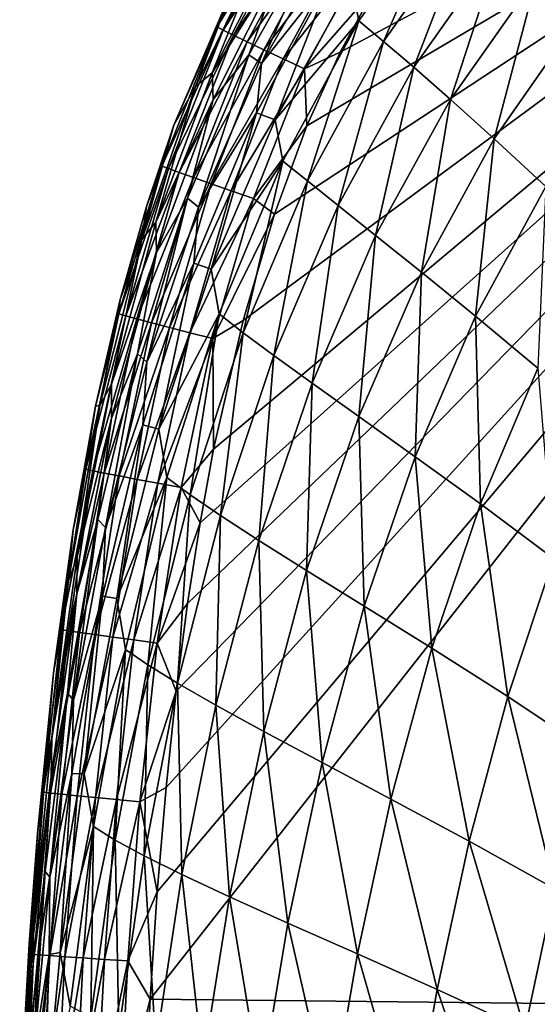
# Model space of a CAD drawing. Header units: metres. Extents: x -59 to 113, y -107 to 107.
# Tile 123 of 192: x -23.73 to -19.61, y 91.66 to 99.5. Entities that reach past the tile are written whole.
import ezdxf

# ---------------------------------------------------------------- set-up
doc = ezdxf.new("R2010")
doc.units = ezdxf.units.M
doc.layers.add('solid_20_382_333_XXX', color=7, linetype='CONTINUOUS')

msp = doc.modelspace()

# ---------------------------------------------------------------- linework, layer by layer
at = {"layer": 'solid_20_382_333_XXX'}
for points in [[(-13.591281, 103.288071, -22.652533), (-22.635462, 92.558655, -22.892431), (-22.691214, 91.705841, -22.899508)], [(-13.589949, 91.607239, -22.789684), (-13.591281, 103.288071, -22.652533), (-22.691214, 91.705841, -22.899508)], [(-13.591281, 103.288071, -22.652533), (-22.565376, 93.388359, -22.885187), (-22.635462, 92.558655, -22.892431)], [(-13.591281, 103.288071, -22.652533), (-22.484797, 94.153534, -22.878147), (-22.565376, 93.388359, -22.885187)], [(-13.591281, 103.288071, -22.652533), (-22.394468, 94.852707, -22.871351), (-22.484797, 94.153534, -22.878147)], [(-13.591281, 103.288071, -22.652533), (-22.295029, 95.492615, -22.864779), (-22.394468, 94.852707, -22.871351)], [(-13.591281, 103.288071, -22.652533), (-22.187704, 96.079239, -22.858416), (-22.295029, 95.492615, -22.864779)], [(-13.591281, 103.288071, -22.652533), (-21.953802, 97.102928, -22.846357), (-22.187704, 96.079239, -22.858416)], [(-13.591281, 103.288071, -22.652533), (-21.70406, 97.9496, -22.835253), (-21.953802, 97.102928, -22.846357)], [(-13.591281, 103.288071, -22.652533), (-21.446184, 98.650421, -22.82505), (-21.70406, 97.9496, -22.835253)], [(-13.591281, 103.288071, -22.652533), (-21.182085, 99.237198, -22.815582), (-21.446184, 98.650421, -22.82505)], [(-13.591281, 103.288071, -22.652533), (-20.908775, 99.741959, -22.806566), (-21.182085, 99.237198, -22.815582)], [(-20.329624, 100.489197, -47.387455), (-21.033676, 99.486908, -47.413513), (-21.092152, 99.783379, -45.271843)], [(-20.836626, 99.322647, -49.328884), (-21.033676, 99.486908, -47.413513), (-20.329624, 100.489197, -47.387455)], [(-20.133072, 100.320625, -49.297333), (-20.836626, 99.322647, -49.328884), (-20.329624, 100.489197, -47.387455)], [(-22.160574, 99.439629, -23.627325), (-21.601744, 100.472656, -23.611292), (-22.041904, 99.72924, -23.825184)], [(-21.555634, 100.439735, -23.42238), (-21.601744, 100.472656, -23.611292), (-22.160574, 99.439629, -23.627325)], [(-21.555634, 100.439735, -23.42238), (-22.160574, 99.439629, -23.627325), (-22.110441, 99.413399, -23.438755)], [(-21.555634, 100.439735, -23.42238), (-22.110441, 99.413399, -23.438755), (-21.480343, 100.388718, -23.251099)], [(-22.110441, 99.413399, -23.438755), (-22.029116, 99.373077, -23.267752), (-21.480343, 100.388718, -23.251099)], [(-21.480343, 100.388718, -23.251099), (-22.029116, 99.373077, -23.267752), (-21.379242, 100.321793, -23.101551)], [(-22.029116, 99.373077, -23.267752), (-21.92021, 99.320396, -23.118399), (-21.379242, 100.321793, -23.101551)], [(-21.379242, 100.321793, -23.101551), (-21.92021, 99.320396, -23.118399), (-21.255697, 100.241173, -22.977837)], [(-21.32461, 100.251534, -37.440155), (-21.90873, 99.217361, -37.45079), (-21.638002, 99.966194, -34.340988)], [(-21.807699, 99.147789, -40.306297), (-21.90873, 99.217361, -37.45079), (-21.32461, 100.251534, -37.440155)], [(-21.211573, 100.184807, -40.292637), (-21.807699, 99.147789, -40.306297), (-21.32461, 100.251534, -37.440155)], [(-20.596195, 99.117004, -51.030453), (-20.836626, 99.322647, -49.328884), (-20.133072, 100.320625, -49.297333)], [(-19.898369, 100.106377, -50.992863), (-20.596195, 99.117004, -51.030453), (-20.133072, 100.320625, -49.297333)], [(-21.92021, 99.320396, -23.118399), (-21.787333, 99.257088, -22.994776), (-21.255697, 100.241173, -22.977837)], [(-21.253027, 99.848534, -42.903809), (-21.807699, 99.147789, -40.306297), (-21.211573, 100.184807, -40.292637)], [(-21.255697, 100.241173, -22.977837), (-21.787333, 99.257088, -22.994776), (-21.113077, 100.149055, -22.88406)], [(-21.652399, 100.14801, -30.985363), (-22.199825, 99.073975, -30.99157), (-21.802591, 100.062653, -27.376247)], [(-21.638002, 99.966194, -34.340988), (-22.199825, 99.073975, -30.99157), (-21.652399, 100.14801, -30.985363)], [(-21.787333, 99.257088, -22.994776), (-21.634094, 99.184868, -22.900967), (-21.113077, 100.149055, -22.88406)], [(-21.113077, 100.149055, -22.88406), (-21.634094, 99.184868, -22.900967), (-20.954744, 100.047653, -22.824322)], [(-20.304943, 98.861397, -52.527958), (-20.596195, 99.117004, -51.030453), (-19.898369, 100.106377, -50.992863)], [(-19.61883, 99.837219, -52.484161), (-20.304943, 98.861397, -52.527958), (-19.898369, 100.106377, -50.992863)], [(-21.802591, 100.062653, -27.376247), (-22.331709, 98.963264, -27.380751), (-22.041904, 99.72924, -23.825184)], [(-22.199825, 99.073975, -30.99157), (-22.331709, 98.963264, -27.380751), (-21.802591, 100.062653, -27.376247)], [(-21.634094, 99.184868, -22.900967), (-21.464104, 99.105469, -22.841055), (-20.954744, 100.047653, -22.824322)], [(-20.954744, 100.047653, -22.824322), (-21.464104, 99.105469, -22.841055), (-20.908775, 99.741959, -22.806566)], [(-21.638002, 99.966194, -34.340988), (-22.190166, 98.860725, -34.349617), (-22.199825, 99.073975, -30.99157)], [(-21.90873, 99.217361, -37.45079), (-22.190166, 98.860725, -34.349617), (-21.638002, 99.966194, -34.340988)], [(-21.253027, 99.848534, -42.903809), (-21.847332, 98.75589, -42.921261), (-21.807699, 99.147789, -40.306297)], [(-21.697104, 98.698563, -45.29282), (-21.847332, 98.75589, -42.921261), (-21.253027, 99.848534, -42.903809)], [(-21.092152, 99.783379, -45.271843), (-21.697104, 98.698563, -45.29282), (-21.253027, 99.848534, -42.903809)], [(-21.033676, 99.486908, -47.413513), (-21.697104, 98.698563, -45.29282), (-21.092152, 99.783379, -45.271843)], [(-19.956129, 98.547653, -53.830254), (-20.304943, 98.861397, -52.527958), (-19.61883, 99.837219, -52.484161)], [(-19.288439, 99.504387, -53.780453), (-19.956129, 98.547653, -53.830254), (-19.61883, 99.837219, -52.484161)], [(-22.160574, 99.439629, -23.627325), (-22.041904, 99.72924, -23.825184), (-22.502794, 98.656639, -23.839289)], [(-22.331709, 98.963264, -27.380751), (-22.502794, 98.656639, -23.839289), (-22.041904, 99.72924, -23.825184)], [(-21.464104, 99.105469, -22.841055), (-21.182085, 99.237198, -22.815582), (-20.908775, 99.741959, -22.806566)], [(-21.033676, 99.486908, -47.413513), (-21.636728, 98.370934, -47.438831), (-21.697104, 98.698563, -45.29282)], [(-21.441729, 98.213196, -49.359035), (-21.636728, 98.370934, -47.438831), (-21.033676, 99.486908, -47.413513)], [(-20.836626, 99.322647, -49.328884), (-21.441729, 98.213196, -49.359035), (-21.033676, 99.486908, -47.413513)], [(-19.546478, 98.168465, -54.948463), (-19.956129, 98.547653, -53.830254), (-19.288439, 99.504387, -53.780453)], [(-22.597998, 98.331734, -23.641663), (-22.160574, 99.439629, -23.627325), (-22.502794, 98.656639, -23.839289)], [(-22.110441, 99.413399, -23.438755), (-22.160574, 99.439629, -23.627325), (-22.597998, 98.331734, -23.641663)], [(-22.110441, 99.413399, -23.438755), (-22.597998, 98.331734, -23.641663), (-22.545248, 98.311211, -23.453444)], [(-22.110441, 99.413399, -23.438755), (-22.545248, 98.311211, -23.453444), (-22.029116, 99.373077, -23.267752)], [(-22.545248, 98.311211, -23.453444), (-22.460129, 98.279976, -23.282751), (-22.029116, 99.373077, -23.267752)], [(-22.029116, 99.373077, -23.267752), (-22.460129, 98.279976, -23.282751), (-21.92021, 99.320396, -23.118399)], [(-22.460129, 98.279976, -23.282751), (-22.346397, 98.239365, -23.133648), (-21.92021, 99.320396, -23.118399)], [(-21.92021, 99.320396, -23.118399), (-22.346397, 98.239365, -23.133648), (-21.787333, 99.257088, -22.994776)], [(-21.198645, 98.018593, -51.066067), (-21.441729, 98.213196, -49.359035), (-20.836626, 99.322647, -49.328884)], [(-20.596195, 99.117004, -51.030453), (-21.198645, 98.018593, -51.066067), (-20.836626, 99.322647, -49.328884)], [(-22.346397, 98.239365, -23.133648), (-22.207806, 98.190689, -23.010195), (-21.787333, 99.257088, -22.994776)], [(-21.787333, 99.257088, -22.994776), (-22.207806, 98.190689, -23.010195), (-21.634094, 99.184868, -22.900967)], [(-21.464104, 99.105469, -22.841055), (-21.446184, 98.650421, -22.82505), (-21.182085, 99.237198, -22.815582)], [(-21.90873, 99.217361, -37.45079), (-22.395729, 98.075485, -37.462357), (-22.190166, 98.860725, -34.349617)], [(-22.307789, 98.005325, -40.320663), (-22.395729, 98.075485, -37.462357), (-21.90873, 99.217361, -37.45079)], [(-21.807699, 99.147789, -40.306297), (-22.307789, 98.005325, -40.320663), (-21.90873, 99.217361, -37.45079)], [(-22.207806, 98.190689, -23.010195), (-22.048107, 98.135277, -22.916454), (-21.634094, 99.184868, -22.900967)], [(-21.634094, 99.184868, -22.900967), (-22.048107, 98.135277, -22.916454), (-21.464104, 99.105469, -22.841055)], [(-22.199825, 99.073975, -30.99157), (-22.646072, 97.886246, -30.998537), (-22.331709, 98.963264, -27.380751)], [(-22.190166, 98.860725, -34.349617), (-22.646072, 97.886246, -30.998537), (-22.199825, 99.073975, -30.99157)], [(-21.847332, 98.75589, -42.921261), (-22.307789, 98.005325, -40.320663), (-21.807699, 99.147789, -40.306297)], [(-22.048107, 98.135277, -22.916454), (-21.871058, 98.074448, -22.856491), (-21.464104, 99.105469, -22.841055)], [(-21.464104, 99.105469, -22.841055), (-21.871058, 98.074448, -22.856491), (-21.446184, 98.650421, -22.82505)], [(-20.899292, 97.779266, -52.569344), (-21.198645, 98.018593, -51.066067), (-20.596195, 99.117004, -51.030453)], [(-20.304943, 98.861397, -52.527958), (-20.899292, 97.779266, -52.569344), (-20.596195, 99.117004, -51.030453)], [(-22.331709, 98.963264, -27.380751), (-22.757755, 97.747345, -27.385693), (-22.502794, 98.656639, -23.839289)], [(-22.646072, 97.886246, -30.998537), (-22.757755, 97.747345, -27.385693), (-22.331709, 98.963264, -27.380751)], [(-22.190166, 98.860725, -34.349617), (-22.641054, 97.643143, -34.359219), (-22.646072, 97.886246, -30.998537)], [(-22.395729, 98.075485, -37.462357), (-22.641054, 97.643143, -34.359219), (-22.190166, 98.860725, -34.349617)], [(-20.53618, 97.487679, -53.877415), (-20.899292, 97.779266, -52.569344), (-20.304943, 98.861397, -52.527958)], [(-19.956129, 98.547653, -53.830254), (-20.53618, 97.487679, -53.877415), (-20.304943, 98.861397, -52.527958)], [(-21.847332, 98.75589, -42.921261), (-22.343941, 97.558907, -42.938881), (-22.307789, 98.005325, -40.320663)], [(-22.205915, 97.51181, -45.31329), (-22.343941, 97.558907, -42.938881), (-21.847332, 98.75589, -42.921261)], [(-21.697104, 98.698563, -45.29282), (-22.205915, 97.51181, -45.31329), (-21.847332, 98.75589, -42.921261)], [(-21.636728, 98.370934, -47.438831), (-22.205915, 97.51181, -45.31329), (-21.697104, 98.698563, -45.29282)], [(-22.757755, 97.747345, -27.385693), (-22.721655, 98.010307, -23.846817), (-22.502794, 98.656639, -23.839289)], [(-22.597998, 98.331734, -23.641663), (-22.502794, 98.656639, -23.839289), (-22.721655, 98.010307, -23.846817)], [(-21.871058, 98.074448, -22.856491), (-21.70406, 97.9496, -22.835253), (-21.446184, 98.650421, -22.82505)], [(-20.105497, 97.137192, -55.000088), (-20.53618, 97.487679, -53.877415), (-19.956129, 98.547653, -53.830254)], [(-19.546478, 98.168465, -54.948463), (-20.105497, 97.137192, -55.000088), (-19.956129, 98.547653, -53.830254)], [(-21.636728, 98.370934, -47.438831), (-22.143291, 97.154999, -47.462677), (-22.205915, 97.51181, -45.31329)], [(-21.952393, 97.006195, -49.386806), (-22.143291, 97.154999, -47.462677), (-21.636728, 98.370934, -47.438831)], [(-21.441729, 98.213196, -49.359035), (-21.952393, 97.006195, -49.386806), (-21.636728, 98.370934, -47.438831)], [(-22.94014, 97.155235, -23.654799), (-22.597998, 98.331734, -23.641663), (-22.930277, 97.270973, -23.854759)], [(-22.545248, 98.311211, -23.453444), (-22.597998, 98.331734, -23.641663), (-22.94014, 97.155235, -23.654799)], [(-22.545248, 98.311211, -23.453444), (-22.94014, 97.155235, -23.654799), (-22.885681, 97.139389, -23.466911)], [(-22.597998, 98.331734, -23.641663), (-22.721655, 98.010307, -23.846817), (-22.930277, 97.270973, -23.854759)], [(-22.545248, 98.311211, -23.453444), (-22.885681, 97.139389, -23.466911), (-22.460129, 98.279976, -23.282751)], [(-22.885681, 97.139389, -23.466911), (-22.798189, 97.115562, -23.296528), (-22.460129, 98.279976, -23.282751)], [(-22.460129, 98.279976, -23.282751), (-22.798189, 97.115562, -23.296528), (-22.346397, 98.239365, -23.133648)], [(-22.798189, 97.115562, -23.296528), (-22.681499, 97.084755, -23.147692), (-22.346397, 98.239365, -23.133648)], [(-22.346397, 98.239365, -23.133648), (-22.681499, 97.084755, -23.147692), (-22.207806, 98.190689, -23.010195)], [(-21.709391, 96.825142, -51.098408), (-21.952393, 97.006195, -49.386806), (-21.441729, 98.213196, -49.359035)], [(-21.198645, 98.018593, -51.066067), (-21.709391, 96.825142, -51.098408), (-21.441729, 98.213196, -49.359035)], [(-22.681499, 97.084755, -23.147692), (-22.53945, 97.047966, -23.024445), (-22.207806, 98.190689, -23.010195)], [(-22.207806, 98.190689, -23.010195), (-22.53945, 97.047966, -23.024445), (-22.048107, 98.135277, -22.916454)], [(-22.53945, 97.047966, -23.024445), (-22.375881, 97.006187, -22.93083), (-22.048107, 98.135277, -22.916454)], [(-22.048107, 98.135277, -22.916454), (-22.375881, 97.006187, -22.93083), (-21.871058, 98.074448, -22.856491)], [(-19.609869, 96.723701, -55.942757), (-20.105497, 97.137192, -55.000088), (-19.546478, 98.168465, -54.948463)], [(-22.395729, 98.075485, -37.462357), (-22.792946, 96.838501, -37.474735), (-22.641054, 97.643143, -34.359219)], [(-22.718435, 96.770325, -40.335514), (-22.792946, 96.838501, -37.474735), (-22.395729, 98.075485, -37.462357)], [(-22.307789, 98.005325, -40.320663), (-22.718435, 96.770325, -40.335514), (-22.395729, 98.075485, -37.462357)], [(-22.375881, 97.006187, -22.93083), (-22.194626, 96.960411, -22.870892), (-21.871058, 98.074448, -22.856491)], [(-21.871058, 98.074448, -22.856491), (-22.194626, 96.960411, -22.870892), (-21.70406, 97.9496, -22.835253)], [(-22.757755, 97.747345, -27.385693), (-22.930277, 97.270973, -23.854759), (-22.721655, 98.010307, -23.846817)], [(-22.343941, 97.558907, -42.938881), (-22.718435, 96.770325, -40.335514), (-22.307789, 98.005325, -40.320663)], [(-21.405386, 96.604752, -52.606701), (-21.709391, 96.825142, -51.098408), (-21.198645, 98.018593, -51.066067)], [(-20.899292, 97.779266, -52.569344), (-21.405386, 96.604752, -52.606701), (-21.198645, 98.018593, -51.066067)], [(-22.194626, 96.960411, -22.870892), (-21.953802, 97.102928, -22.846357), (-21.70406, 97.9496, -22.835253)], [(-22.646072, 97.886246, -30.998537), (-23.000557, 96.597633, -31.006245), (-22.757755, 97.747345, -27.385693)], [(-22.641054, 97.643143, -34.359219), (-23.000557, 96.597633, -31.006245), (-22.646072, 97.886246, -30.998537)], [(-22.757755, 97.747345, -27.385693), (-23.091188, 96.42791, -27.391035), (-22.930277, 97.270973, -23.854759)], [(-23.000557, 96.597633, -31.006245), (-23.091188, 96.42791, -27.391035), (-22.757755, 97.747345, -27.385693)], [(-21.032156, 96.338203, -53.92001), (-21.405386, 96.604752, -52.606701), (-20.899292, 97.779266, -52.569344)], [(-20.53618, 97.487679, -53.877415), (-21.032156, 96.338203, -53.92001), (-20.899292, 97.779266, -52.569344)], [(-22.641054, 97.643143, -34.359219), (-22.999601, 96.327019, -34.369736), (-23.000557, 96.597633, -31.006245)], [(-22.792946, 96.838501, -37.474735), (-22.999601, 96.327019, -34.369736), (-22.641054, 97.643143, -34.359219)], [(-22.343941, 97.558907, -42.938881), (-22.749197, 96.271866, -42.95631), (-22.718435, 96.770325, -40.335514)], [(-22.624187, 96.237556, -45.332752), (-22.749197, 96.271866, -42.95631), (-22.343941, 97.558907, -42.938881)], [(-22.205915, 97.51181, -45.31329), (-22.624187, 96.237556, -45.332752), (-22.343941, 97.558907, -42.938881)], [(-22.143291, 97.154999, -47.462677), (-22.624187, 96.237556, -45.332752), (-22.205915, 97.51181, -45.31329)], [(-20.58519, 96.019516, -55.046902), (-21.032156, 96.338203, -53.92001), (-20.53618, 97.487679, -53.877415)], [(-20.105497, 97.137192, -55.000088), (-20.58519, 96.019516, -55.046902), (-20.53618, 97.487679, -53.877415)], [(-22.94014, 97.155235, -23.654799), (-22.930277, 97.270973, -23.854759), (-23.125423, 96.420715, -23.863163)], [(-23.091188, 96.42791, -27.391035), (-23.125423, 96.420715, -23.863163), (-22.930277, 97.270973, -23.854759)], [(-23.202585, 95.919693, -23.666975), (-22.94014, 97.155235, -23.654799), (-23.125423, 96.420715, -23.863163)], [(-22.885681, 97.139389, -23.466911), (-22.94014, 97.155235, -23.654799), (-23.202585, 95.919693, -23.666975)], [(-22.885681, 97.139389, -23.466911), (-23.202585, 95.919693, -23.666975), (-23.147028, 95.907593, -23.479387)], [(-22.885681, 97.139389, -23.466911), (-23.147028, 95.907593, -23.479387), (-22.798189, 97.115562, -23.296528)], [(-23.147028, 95.907593, -23.479387), (-23.058094, 95.889656, -23.309292), (-22.798189, 97.115562, -23.296528)], [(-22.798189, 97.115562, -23.296528), (-23.058094, 95.889656, -23.309292), (-22.681499, 97.084755, -23.147692)], [(-22.143291, 97.154999, -47.462677), (-22.558605, 95.854446, -47.484333), (-22.624187, 96.237556, -45.332752)], [(-22.373344, 95.717148, -49.411217), (-22.558605, 95.854446, -47.484333), (-22.143291, 97.154999, -47.462677)], [(-21.952393, 97.006195, -49.386806), (-22.373344, 95.717148, -49.411217), (-22.143291, 97.154999, -47.462677)], [(-20.066679, 95.644875, -55.991714), (-20.58519, 96.019516, -55.046902), (-20.105497, 97.137192, -55.000088)], [(-19.609869, 96.723701, -55.942757), (-20.066679, 95.644875, -55.991714), (-20.105497, 97.137192, -55.000088)], [(-23.058094, 95.889656, -23.309292), (-22.939663, 95.866638, -23.160715), (-22.681499, 97.084755, -23.147692)], [(-22.681499, 97.084755, -23.147692), (-22.939663, 95.866638, -23.160715), (-22.53945, 97.047966, -23.024445)], [(-22.939663, 95.866638, -23.160715), (-22.79562, 95.839264, -23.037683), (-22.53945, 97.047966, -23.024445)], [(-22.53945, 97.047966, -23.024445), (-22.79562, 95.839264, -23.037683), (-22.375881, 97.006187, -22.93083)], [(-22.194626, 96.960411, -22.870892), (-22.187704, 96.079239, -22.858416), (-21.953802, 97.102928, -22.846357)], [(-22.79562, 95.839264, -23.037683), (-22.629848, 95.808273, -22.944221), (-22.375881, 97.006187, -22.93083)], [(-22.375881, 97.006187, -22.93083), (-22.629848, 95.808273, -22.944221), (-22.194626, 96.960411, -22.870892)], [(-22.629848, 95.808273, -22.944221), (-22.446228, 95.774406, -22.884354), (-22.194626, 96.960411, -22.870892)], [(-22.194626, 96.960411, -22.870892), (-22.446228, 95.774406, -22.884354), (-22.187704, 96.079239, -22.858416)], [(-22.132774, 95.552185, -51.126213), (-22.373344, 95.717148, -49.411217), (-21.952393, 97.006195, -49.386806)], [(-21.709391, 96.825142, -51.098408), (-22.132774, 95.552185, -51.126213), (-21.952393, 97.006195, -49.386806)], [(-22.792946, 96.838501, -37.474735), (-23.107939, 95.519913, -37.487801), (-22.999601, 96.327019, -34.369736)], [(-23.046453, 95.456551, -40.350628), (-23.107939, 95.519913, -37.487801), (-22.792946, 96.838501, -37.474735)], [(-22.718435, 96.770325, -40.335514), (-23.046453, 95.456551, -40.350628), (-22.792946, 96.838501, -37.474735)], [(-21.827353, 95.353279, -52.638443), (-22.132774, 95.552185, -51.126213), (-21.709391, 96.825142, -51.098408)], [(-21.405386, 96.604752, -52.606701), (-21.827353, 95.353279, -52.638443), (-21.709391, 96.825142, -51.098408)], [(-22.749197, 96.271866, -42.95631), (-23.046453, 95.456551, -40.350628), (-22.718435, 96.770325, -40.335514)], [(-19.484543, 95.210686, -56.764988), (-20.066679, 95.644875, -55.991714), (-19.609869, 96.723701, -55.942757)], [(-23.000557, 96.597633, -31.006245), (-23.273075, 95.223427, -31.014654), (-23.091188, 96.42791, -27.391035)], [(-22.999601, 96.327019, -34.369736), (-23.273075, 95.223427, -31.014654), (-23.000557, 96.597633, -31.006245)], [(-21.448175, 95.114403, -53.956135), (-21.827353, 95.353279, -52.638443), (-21.405386, 96.604752, -52.606701)], [(-21.032156, 96.338203, -53.92001), (-21.448175, 95.114403, -53.956135), (-21.405386, 96.604752, -52.606701)], [(-23.091188, 96.42791, -27.391035), (-23.342997, 95.021942, -27.396729), (-23.125423, 96.420715, -23.863163)], [(-23.273075, 95.223427, -31.014654), (-23.342997, 95.021942, -27.396729), (-23.091188, 96.42791, -27.391035)], [(-23.342997, 95.021942, -27.396729), (-23.30369, 95.437462, -23.87208), (-23.125423, 96.420715, -23.863163)], [(-23.202585, 95.919693, -23.666975), (-23.125423, 96.420715, -23.863163), (-23.30369, 95.437462, -23.87208)], [(-20.989916, 94.830193, -55.086784), (-21.448175, 95.114403, -53.956135), (-21.032156, 96.338203, -53.92001)], [(-20.58519, 96.019516, -55.046902), (-20.989916, 94.830193, -55.086784), (-21.032156, 96.338203, -53.92001)], [(-22.999601, 96.327019, -34.369736), (-23.275387, 94.929512, -34.381092), (-23.273075, 95.223427, -31.014654)], [(-23.107939, 95.519913, -37.487801), (-23.275387, 94.929512, -34.381092), (-22.999601, 96.327019, -34.369736)], [(-22.749197, 96.271866, -42.95631), (-23.070074, 94.911156, -42.973198), (-23.046453, 95.456551, -40.350628)], [(-22.958107, 94.891968, -45.350739), (-23.070074, 94.911156, -42.973198), (-22.749197, 96.271866, -42.95631)], [(-22.624187, 96.237556, -45.332752), (-22.958107, 94.891968, -45.350739), (-22.749197, 96.271866, -42.95631)], [(-22.558605, 95.854446, -47.484333), (-22.958107, 94.891968, -45.350739), (-22.624187, 96.237556, -45.332752)], [(-22.446228, 95.774406, -22.884354), (-22.295029, 95.492615, -22.864779), (-22.187704, 96.079239, -22.858416)], [(-20.454035, 94.497131, -56.033848), (-20.989916, 94.830193, -55.086784), (-20.58519, 96.019516, -55.046902)], [(-20.066679, 95.644875, -55.991714), (-20.454035, 94.497131, -56.033848), (-20.58519, 96.019516, -55.046902)], [(-23.398546, 94.644005, -23.678316), (-23.202585, 95.919693, -23.666975), (-23.30369, 95.437462, -23.87208)], [(-23.147028, 95.907593, -23.479387), (-23.202585, 95.919693, -23.666975), (-23.398546, 94.644005, -23.678316)], [(-23.147028, 95.907593, -23.479387), (-23.398546, 94.644005, -23.678316), (-23.342281, 94.634834, -23.490984)], [(-23.147028, 95.907593, -23.479387), (-23.342281, 94.634834, -23.490984), (-23.058094, 95.889656, -23.309292)], [(-23.342281, 94.634834, -23.490984), (-23.252483, 94.621506, -23.321142), (-23.058094, 95.889656, -23.309292)], [(-23.058094, 95.889656, -23.309292), (-23.252483, 94.621506, -23.321142), (-22.939663, 95.866638, -23.160715)], [(-23.252483, 94.621506, -23.321142), (-23.133057, 94.604538, -23.172802), (-22.939663, 95.866638, -23.160715)], [(-22.939663, 95.866638, -23.160715), (-23.133057, 94.604538, -23.172802), (-22.79562, 95.839264, -23.037683)], [(-23.133057, 94.604538, -23.172802), (-22.987906, 94.58448, -23.049974), (-22.79562, 95.839264, -23.037683)], [(-22.79562, 95.839264, -23.037683), (-22.987906, 94.58448, -23.049974), (-22.629848, 95.808273, -22.944221)], [(-22.987906, 94.58448, -23.049974), (-22.820936, 94.561874, -22.956669), (-22.629848, 95.808273, -22.944221)], [(-22.558605, 95.854446, -47.484333), (-22.888954, 94.487427, -47.503178), (-22.958107, 94.891968, -45.350739)], [(-22.710365, 94.364197, -49.431435), (-22.888954, 94.487427, -47.503178), (-22.558605, 95.854446, -47.484333)], [(-22.629848, 95.808273, -22.944221), (-22.820936, 94.561874, -22.956669), (-22.446228, 95.774406, -22.884354)], [(-22.373344, 95.717148, -49.411217), (-22.710365, 94.364197, -49.431435), (-22.558605, 95.854446, -47.484333)], [(-22.820936, 94.561874, -22.956669), (-22.636053, 94.537254, -22.896898), (-22.446228, 95.774406, -22.884354)], [(-22.474169, 94.217758, -51.148373), (-22.710365, 94.364197, -49.431435), (-22.373344, 95.717148, -49.411217)], [(-22.446228, 95.774406, -22.884354), (-22.636053, 94.537254, -22.896898), (-22.295029, 95.492615, -22.864779)], [(-22.132774, 95.552185, -51.126213), (-22.474169, 94.217758, -51.148373), (-22.373344, 95.717148, -49.411217)], [(-19.848654, 94.112015, -56.807053), (-20.454035, 94.497131, -56.033848), (-20.066679, 95.644875, -55.991714)], [(-19.484543, 95.210686, -56.764988), (-19.848654, 94.112015, -56.807053), (-20.066679, 95.644875, -55.991714)], [(-22.170288, 94.042679, -52.663162), (-22.474169, 94.217758, -51.148373), (-22.132774, 95.552185, -51.126213)], [(-21.827353, 95.353279, -52.638443), (-22.170288, 94.042679, -52.663162), (-22.132774, 95.552185, -51.126213)], [(-23.107939, 95.519913, -37.487801), (-23.349611, 94.139542, -37.501381), (-23.275387, 94.929512, -34.381092)], [(-23.300171, 94.083672, -40.365761), (-23.349611, 94.139542, -37.501381), (-23.107939, 95.519913, -37.487801)], [(-23.046453, 95.456551, -40.350628), (-23.300171, 94.083672, -40.365761), (-23.107939, 95.519913, -37.487801)], [(-22.636053, 94.537254, -22.896898), (-22.394468, 94.852707, -22.871351), (-22.295029, 95.492615, -22.864779)], [(-23.398546, 94.644005, -23.678316), (-23.30369, 95.437462, -23.87208), (-23.460485, 94.30085, -23.881592)], [(-23.342997, 95.021942, -27.396729), (-23.460485, 94.30085, -23.881592), (-23.30369, 95.437462, -23.87208)], [(-23.070074, 94.911156, -42.973198), (-23.300171, 94.083672, -40.365761), (-23.046453, 95.456551, -40.350628)], [(-21.789221, 93.833733, -53.984085), (-22.170288, 94.042679, -52.663162), (-21.827353, 95.353279, -52.638443)], [(-21.448175, 95.114403, -53.956135), (-21.789221, 93.833733, -53.984085), (-21.827353, 95.353279, -52.638443)], [(-23.273075, 95.223427, -31.014654), (-23.474627, 93.786682, -31.02368), (-23.342997, 95.021942, -27.396729)], [(-23.275387, 94.929512, -34.381092), (-23.474627, 93.786682, -31.02368), (-23.273075, 95.223427, -31.014654)], [(-19.191406, 93.672859, -57.42197), (-19.848654, 94.112015, -56.807053), (-19.484543, 95.210686, -56.764988)], [(-21.324768, 93.586189, -55.117825), (-21.789221, 93.833733, -53.984085), (-21.448175, 95.114403, -53.956135)], [(-20.989916, 94.830193, -55.086784), (-21.324768, 93.586189, -55.117825), (-21.448175, 95.114403, -53.956135)], [(-23.342997, 95.021942, -27.396729), (-23.525225, 93.554153, -27.402702), (-23.460485, 94.30085, -23.881592)], [(-23.474627, 93.786682, -31.02368), (-23.525225, 93.554153, -27.402702), (-23.342997, 95.021942, -27.396729)], [(-23.275387, 94.929512, -34.381092), (-23.479286, 93.474907, -34.393139), (-23.474627, 93.786682, -31.02368)], [(-23.349611, 94.139542, -37.501381), (-23.479286, 93.474907, -34.393139), (-23.275387, 94.929512, -34.381092)], [(-23.070074, 94.911156, -42.973198), (-23.315416, 93.499428, -42.989223), (-23.300171, 94.083672, -40.365761)], [(-23.215889, 93.497147, -45.366879), (-23.315416, 93.499428, -42.989223), (-23.070074, 94.911156, -42.973198)], [(-22.958107, 94.891968, -45.350739), (-23.215889, 93.497147, -45.366879), (-23.070074, 94.911156, -42.973198)], [(-22.888954, 94.487427, -47.503178), (-23.215889, 93.497147, -45.366879), (-22.958107, 94.891968, -45.350739)], [(-22.636053, 94.537254, -22.896898), (-22.484797, 94.153534, -22.878147), (-22.394468, 94.852707, -22.871351)], [(-20.777386, 93.296806, -56.067211), (-21.324768, 93.586189, -55.117825), (-20.989916, 94.830193, -55.086784)], [(-20.454035, 94.497131, -56.033848), (-20.777386, 93.296806, -56.067211), (-20.989916, 94.830193, -55.086784)], [(-23.540083, 93.351349, -23.688889), (-23.398546, 94.644005, -23.678316), (-23.460485, 94.30085, -23.881592)], [(-23.342281, 94.634834, -23.490984), (-23.398546, 94.644005, -23.678316), (-23.540083, 93.351349, -23.688889)], [(-23.342281, 94.634834, -23.490984), (-23.540083, 93.351349, -23.688889), (-23.483349, 93.34446, -23.501762)], [(-23.342281, 94.634834, -23.490984), (-23.483349, 93.34446, -23.501762), (-23.252483, 94.621506, -23.321142)], [(-23.483349, 93.34446, -23.501762), (-23.393015, 93.334663, -23.33213), (-23.252483, 94.621506, -23.321142)], [(-23.252483, 94.621506, -23.321142), (-23.393015, 93.334663, -23.33213), (-23.133057, 94.604538, -23.172802)], [(-23.393015, 93.334663, -23.33213), (-23.272997, 93.32235, -23.18399), (-23.133057, 94.604538, -23.172802)], [(-23.133057, 94.604538, -23.172802), (-23.272997, 93.32235, -23.18399), (-22.987906, 94.58448, -23.049974)], [(-23.272997, 93.32235, -23.18399), (-23.127214, 93.307907, -23.061344), (-22.987906, 94.58448, -23.049974)], [(-22.987906, 94.58448, -23.049974), (-23.127214, 93.307907, -23.061344), (-22.820936, 94.561874, -22.956669)], [(-23.127214, 93.307907, -23.061344), (-22.959581, 93.291725, -22.968185), (-22.820936, 94.561874, -22.956669)], [(-22.820936, 94.561874, -22.956669), (-22.959581, 93.291725, -22.968185), (-22.636053, 94.537254, -22.896898)], [(-22.959581, 93.291725, -22.968185), (-22.774015, 93.274178, -22.908514), (-22.636053, 94.537254, -22.896898)], [(-22.636053, 94.537254, -22.896898), (-22.774015, 93.274178, -22.908514), (-22.484797, 94.153534, -22.878147)], [(-22.888954, 94.487427, -47.503178), (-23.142668, 93.077492, -47.518761), (-23.215889, 93.497147, -45.366879)], [(-22.971304, 92.970634, -49.446873), (-23.142668, 93.077492, -47.518761), (-22.888954, 94.487427, -47.503178)], [(-22.710365, 94.364197, -49.431435), (-22.971304, 92.970634, -49.446873), (-22.888954, 94.487427, -47.503178)], [(-20.154902, 92.962761, -56.841324), (-20.777386, 93.296806, -56.067211), (-20.454035, 94.497131, -56.033848)], [(-19.848654, 94.112015, -56.807053), (-20.154902, 92.962761, -56.841324), (-20.454035, 94.497131, -56.033848)], [(-23.540083, 93.351349, -23.688889), (-23.460485, 94.30085, -23.881592), (-23.588343, 93.022408, -23.891657)], [(-23.525225, 93.554153, -27.402702), (-23.588343, 93.022408, -23.891657), (-23.460485, 94.30085, -23.881592)], [(-22.740965, 92.844795, -51.164101), (-22.971304, 92.970634, -49.446873), (-22.710365, 94.364197, -49.431435)], [(-22.474169, 94.217758, -51.148373), (-22.740965, 92.844795, -51.164101), (-22.710365, 94.364197, -49.431435)], [(-22.441174, 92.695419, -52.679817), (-22.740965, 92.844795, -51.164101), (-22.474169, 94.217758, -51.148373)], [(-22.170288, 94.042679, -52.663162), (-22.441174, 92.695419, -52.679817), (-22.474169, 94.217758, -51.148373)], [(-23.349611, 94.139542, -37.501381), (-23.527485, 92.720024, -37.515274), (-23.479286, 93.474907, -34.393139)], [(-23.488615, 92.674126, -40.380653), (-23.527485, 92.720024, -37.515274), (-23.349611, 94.139542, -37.501381)], [(-23.300171, 94.083672, -40.365761), (-23.488615, 92.674126, -40.380653), (-23.349611, 94.139542, -37.501381)], [(-22.774015, 93.274178, -22.908514), (-22.565376, 93.388359, -22.885187), (-22.484797, 94.153534, -22.878147)], [(-23.315416, 93.499428, -42.989223), (-23.488615, 92.674126, -40.380653), (-23.300171, 94.083672, -40.365761)], [(-19.475567, 92.582375, -57.455708), (-20.154902, 92.962761, -56.841324), (-19.848654, 94.112015, -56.807053)], [(-19.191406, 93.672859, -57.42197), (-19.475567, 92.582375, -57.455708), (-19.848654, 94.112015, -56.807053)], [(-22.061962, 92.518059, -54.002541), (-22.441174, 92.695419, -52.679817), (-22.170288, 94.042679, -52.663162)], [(-21.789221, 93.833733, -53.984085), (-22.061962, 92.518059, -54.002541), (-22.170288, 94.042679, -52.663162)], [(-21.596272, 92.308655, -55.138477), (-22.061962, 92.518059, -54.002541), (-21.789221, 93.833733, -53.984085)], [(-21.324768, 93.586189, -55.117825), (-21.596272, 92.308655, -55.138477), (-21.789221, 93.833733, -53.984085)], [(-23.474627, 93.786682, -31.02368), (-23.616434, 92.311996, -31.033222), (-23.525225, 93.554153, -27.402702)], [(-23.479286, 93.474907, -34.393139), (-23.616434, 92.311996, -31.033222), (-23.474627, 93.786682, -31.02368)], [(-23.525225, 93.554153, -27.402702), (-23.650017, 92.050438, -27.408886), (-23.588343, 93.022408, -23.891657)], [(-23.616434, 92.311996, -31.033222), (-23.650017, 92.050438, -27.408886), (-23.525225, 93.554153, -27.402702)], [(-21.043348, 92.064262, -56.090237), (-21.596272, 92.308655, -55.138477), (-21.324768, 93.586189, -55.117825)], [(-20.777386, 93.296806, -56.067211), (-21.043348, 92.064262, -56.090237), (-21.324768, 93.586189, -55.117825)], [(-23.479286, 93.474907, -34.393139), (-23.622328, 91.988571, -34.40572), (-23.616434, 92.311996, -31.033222)], [(-23.527485, 92.720024, -37.515274), (-23.622328, 91.988571, -34.40572), (-23.479286, 93.474907, -34.393139)], [(-23.315416, 93.499428, -42.989223), (-23.494427, 92.060585, -43.004074), (-23.488615, 92.674126, -40.380653)], [(-23.406183, 92.076508, -45.380825), (-23.494427, 92.060585, -43.004074), (-23.315416, 93.499428, -42.989223)], [(-23.215889, 93.497147, -45.366879), (-23.406183, 92.076508, -45.380825), (-23.315416, 93.499428, -42.989223)], [(-23.142668, 93.077492, -47.518761), (-23.406183, 92.076508, -45.380825), (-23.215889, 93.497147, -45.366879)], [(-22.774015, 93.274178, -22.908514), (-22.635462, 92.558655, -22.892431), (-22.565376, 93.388359, -22.885187)], [(-23.540083, 93.351349, -23.688889), (-23.588343, 93.022408, -23.891657), (-23.652925, 92.14389, -23.898315)], [(-23.638319, 92.063744, -23.69874), (-23.540083, 93.351349, -23.688889), (-23.652925, 92.14389, -23.898315)], [(-23.483349, 93.34446, -23.501762), (-23.540083, 93.351349, -23.688889), (-23.638319, 92.063744, -23.69874)], [(-23.483349, 93.34446, -23.501762), (-23.638319, 92.063744, -23.69874), (-23.581268, 92.058586, -23.51177)], [(-23.483349, 93.34446, -23.501762), (-23.581268, 92.058586, -23.51177), (-23.393015, 93.334663, -23.33213)], [(-23.581268, 92.058586, -23.51177), (-23.490602, 92.051491, -23.342302), (-23.393015, 93.334663, -23.33213)], [(-23.393015, 93.334663, -23.33213), (-23.490602, 92.051491, -23.342302), (-23.272997, 93.32235, -23.18399)], [(-23.490602, 92.051491, -23.342302), (-23.370241, 92.042717, -23.194323), (-23.272997, 93.32235, -23.18399)], [(-23.272997, 93.32235, -23.18399), (-23.370241, 92.042717, -23.194323), (-23.127214, 93.307907, -23.061344)], [(-23.370241, 92.042717, -23.194323), (-23.224108, 92.032539, -23.071825), (-23.127214, 93.307907, -23.061344)], [(-23.127214, 93.307907, -23.061344), (-23.224108, 92.032539, -23.071825), (-22.959581, 93.291725, -22.968185)], [(-23.224108, 92.032539, -23.071825), (-23.056124, 92.021225, -22.978794), (-22.959581, 93.291725, -22.968185)], [(-22.959581, 93.291725, -22.968185), (-23.056124, 92.021225, -22.978794), (-22.774015, 93.274178, -22.908514)], [(-20.410187, 91.782394, -56.866421), (-21.043348, 92.064262, -56.090237), (-20.777386, 93.296806, -56.067211)], [(-20.154902, 92.962761, -56.841324), (-20.410187, 91.782394, -56.866421), (-20.777386, 93.296806, -56.067211)], [(-23.056124, 92.021225, -22.978794), (-22.870211, 92.009048, -22.91922), (-22.774015, 93.274178, -22.908514)], [(-22.774015, 93.274178, -22.908514), (-22.870211, 92.009048, -22.91922), (-22.635462, 92.558655, -22.892431)], [(-23.142668, 93.077492, -47.518761), (-23.328352, 91.649002, -47.530666), (-23.406183, 92.076508, -45.380825)], [(-23.164299, 91.560501, -49.456982), (-23.328352, 91.649002, -47.530666), (-23.142668, 93.077492, -47.518761)], [(-22.971304, 92.970634, -49.446873), (-23.164299, 91.560501, -49.456982), (-23.142668, 93.077492, -47.518761)], [(-23.650017, 92.050438, -27.408886), (-23.652925, 92.14389, -23.898315), (-23.588343, 93.022408, -23.891657)], [(-22.940832, 91.45694, -51.172661), (-23.164299, 91.560501, -49.456982), (-22.971304, 92.970634, -49.446873)], [(-22.740965, 92.844795, -51.164101), (-22.940832, 91.45694, -51.172661), (-22.971304, 92.970634, -49.446873)], [(-19.714682, 91.46167, -57.482437), (-20.410187, 91.782394, -56.866421), (-20.154902, 92.962761, -56.841324)], [(-19.475567, 92.582375, -57.455708), (-19.714682, 91.46167, -57.482437), (-20.154902, 92.962761, -56.841324)], [(-22.647261, 91.334618, -52.687435), (-22.940832, 91.45694, -51.172661), (-22.740965, 92.844795, -51.164101)], [(-22.441174, 92.695419, -52.679817), (-22.647261, 91.334618, -52.687435), (-22.740965, 92.844795, -51.164101)], [(-23.527485, 92.720024, -37.515274), (-23.651169, 91.285553, -37.52927), (-23.622328, 91.988571, -34.40572)], [(-23.620964, 91.251686, -40.395054), (-23.651169, 91.285553, -37.52927), (-23.527485, 92.720024, -37.515274)], [(-23.488615, 92.674126, -40.380653), (-23.620964, 91.251686, -40.395054), (-23.527485, 92.720024, -37.515274)], [(-23.494427, 92.060585, -43.004074), (-23.620964, 91.251686, -40.395054), (-23.488615, 92.674126, -40.380653)], [(-22.27331, 91.189896, -54.010246), (-22.647261, 91.334618, -52.687435), (-22.441174, 92.695419, -52.679817)], [(-22.061962, 92.518059, -54.002541), (-22.27331, 91.189896, -54.010246), (-22.441174, 92.695419, -52.679817)], [(-18.975386, 91.10141, -57.960136), (-19.714682, 91.46167, -57.482437), (-19.475567, 92.582375, -57.455708)], [(-22.870211, 92.009048, -22.91922), (-22.691214, 91.705841, -22.899508), (-22.635462, 92.558655, -22.892431)], [(-21.811153, 91.019379, -55.147274), (-22.27331, 91.189896, -54.010246), (-22.061962, 92.518059, -54.002541)], [(-21.596272, 92.308655, -55.138477), (-21.811153, 91.019379, -55.147274), (-22.061962, 92.518059, -54.002541)], [(-23.616434, 92.311996, -31.033222), (-23.709589, 90.828453, -31.043154), (-23.650017, 92.050438, -27.408886)], [(-23.622328, 91.988571, -34.40572), (-23.709589, 90.828453, -31.043154), (-23.616434, 92.311996, -31.033222)], [(-21.258696, 90.820442, -56.101398), (-21.811153, 91.019379, -55.147274), (-21.596272, 92.308655, -55.138477)], [(-21.043348, 92.064262, -56.090237), (-21.258696, 90.820442, -56.101398), (-21.596272, 92.308655, -55.138477)], [(-23.638319, 92.063744, -23.69874), (-23.652925, 92.14389, -23.898315), (-23.701208, 91.28566, -23.904648)], [(-23.650017, 92.050438, -27.408886), (-23.701208, 91.28566, -23.904648), (-23.652925, 92.14389, -23.898315)], [(-23.650017, 92.050438, -27.408886), (-23.729116, 90.54335, -27.415194), (-23.701208, 91.28566, -23.904648)], [(-23.709589, 90.828453, -31.043154), (-23.729116, 90.54335, -27.415194), (-23.650017, 92.050438, -27.408886)], [(-23.703173, 90.799126, -23.707916), (-23.638319, 92.063744, -23.69874), (-23.701208, 91.28566, -23.904648)], [(-23.581268, 92.058586, -23.51177), (-23.638319, 92.063744, -23.69874), (-23.703173, 90.799126, -23.707916)], [(-23.581268, 92.058586, -23.51177), (-23.703173, 90.799126, -23.707916), (-23.64591, 90.795288, -23.521057)], [(-23.581268, 92.058586, -23.51177), (-23.64591, 90.795288, -23.521057), (-23.490602, 92.051491, -23.342302)], [(-23.64591, 90.795288, -23.521057), (-23.555037, 90.790222, -23.351707), (-23.490602, 92.051491, -23.342302)], [(-23.494427, 92.060585, -43.004074), (-23.616863, 90.621925, -43.017494), (-23.620964, 91.251686, -40.395054)], [(-23.538254, 90.656227, -45.392334), (-23.616863, 90.621925, -43.017494), (-23.494427, 92.060585, -43.004074)], [(-23.490602, 92.051491, -23.342302), (-23.555037, 90.790222, -23.351707), (-23.370241, 92.042717, -23.194323)], [(-23.555037, 90.790222, -23.351707), (-23.434475, 90.784103, -23.20385), (-23.370241, 92.042717, -23.194323)], [(-23.406183, 92.076508, -45.380825), (-23.538254, 90.656227, -45.392334), (-23.494427, 92.060585, -43.004074)], [(-23.328352, 91.649002, -47.530666), (-23.538254, 90.656227, -45.392334), (-23.406183, 92.076508, -45.380825)], [(-23.370241, 92.042717, -23.194323), (-23.434475, 90.784103, -23.20385), (-23.224108, 92.032539, -23.071825)], [(-23.434475, 90.784103, -23.20385), (-23.288151, 90.77713, -23.081467), (-23.224108, 92.032539, -23.071825)], [(-23.224108, 92.032539, -23.071825), (-23.288151, 90.77713, -23.081467), (-23.056124, 92.021225, -22.978794)], [(-20.621525, 90.590965, -56.881012), (-21.258696, 90.820442, -56.101398), (-21.043348, 92.064262, -56.090237)], [(-20.410187, 91.782394, -56.866421), (-20.621525, 90.590965, -56.881012), (-21.043348, 92.064262, -56.090237)], [(-23.622328, 91.988571, -34.40572), (-23.715601, 90.501724, -34.418633), (-23.709589, 90.828453, -31.043154)], [(-23.651169, 91.285553, -37.52927), (-23.715601, 90.501724, -34.418633), (-23.622328, 91.988571, -34.40572)], [(-23.288151, 90.77713, -23.081467), (-23.119987, 90.76947, -22.988541), (-23.056124, 92.021225, -22.978794)], [(-23.056124, 92.021225, -22.978794), (-23.119987, 90.76947, -22.988541), (-22.870211, 92.009048, -22.91922)], [(-23.119987, 90.76947, -22.988541), (-22.93391, 90.761314, -22.929052), (-22.870211, 92.009048, -22.91922)], [(-22.870211, 92.009048, -22.91922), (-22.93391, 90.761314, -22.929052), (-22.691214, 91.705841, -22.899508)], [(-19.916019, 90.329826, -57.501217), (-20.621525, 90.590965, -56.881012), (-20.410187, 91.782394, -56.866421)], [(-19.714682, 91.46167, -57.482437), (-19.916019, 90.329826, -57.501217), (-20.410187, 91.782394, -56.866421)], [(-22.93391, 90.761314, -22.929052), (-22.733513, 90.862541, -22.906191), (-22.691214, 91.705841, -22.899508)], [(-13.589949, 91.607239, -22.789684), (-22.691214, 91.705841, -22.899508), (-22.733513, 90.862541, -22.906191)]]:
    msp.add_3dface(points, dxfattribs=at)

doc.saveas('drawing.dxf')
